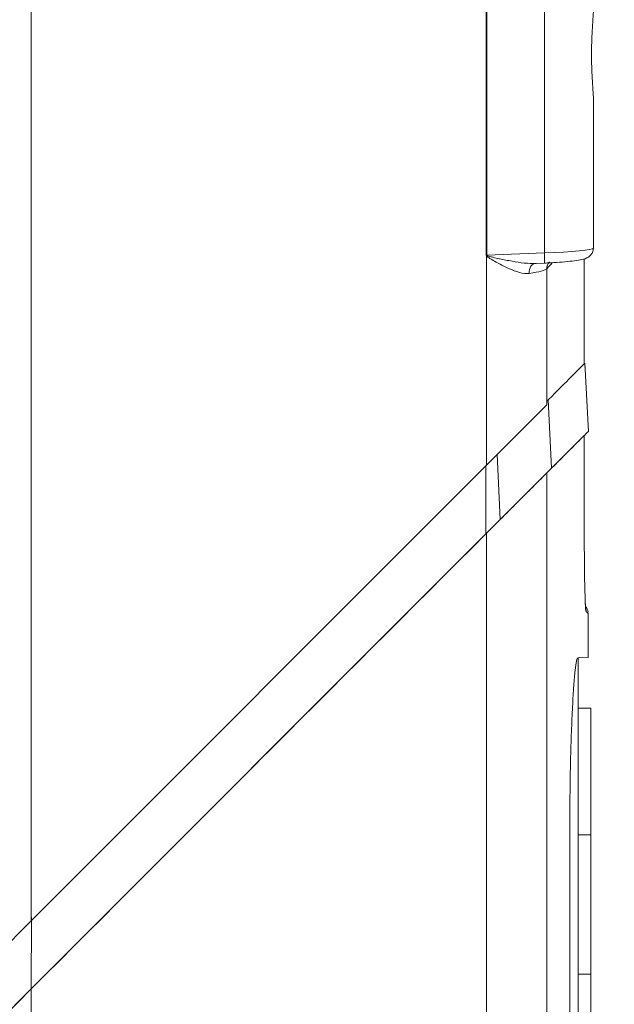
# Model space of a CAD drawing. Header units: millimetres. Extents: x 5 to 415, y 5 to 292.
# Tile 55 of 57: x 355 to 367, y 203 to 222. Entities that reach past the tile are written whole.
import ezdxf

# ---------------------------------------------------------------- set-up
doc = ezdxf.new("R2010")
doc.units = ezdxf.units.MM
doc.styles.add('SLDTEXTSTYLE1', font='TXT', dxfattribs={"width": 0.75})
doc.dimstyles.new('SLDDIMSTYLE2', dxfattribs={"dimtxt": 3.5, "dimasz": 3.556, "dimexe": 0, "dimexo": 0.0625, "dimgap": 0.875, "dimtad": 1, "dimdec": 1, "dimrnd": 1e-09, "dimzin": 12, "dimdsep": 46, "dimtxsty": 'SLDTEXTSTYLE1', "dimblk1": 'CLOSED', "dimblk2": 'CLOSED', "dimsah": 1, "dimcen": 0.09, "dimadec": 0, "dimazin": 3, "dimtfac": 1, "dimtofl": 0, "dimtmove": 0, "dimatfit": 3, "dimldrblk": 'CLOSED', "dimfxl": 1, "dimfrac": 2, "dimtolj": 1, "dimtzin": 12, "dimarcsym": 0})
doc.dimstyles.new('SLDDIMSTYLE3', dxfattribs={"dimtxt": 3.5, "dimasz": 3.556, "dimexe": 0, "dimexo": 0.0625, "dimgap": 0.875, "dimtad": 1, "dimdec": 1, "dimrnd": 1e-09, "dimzin": 12, "dimdsep": 46, "dimtxsty": 'SLDTEXTSTYLE1', "dimblk1": 'CLOSED', "dimblk2": 'CLOSED', "dimsah": 1, "dimcen": 0.09, "dimadec": 0, "dimazin": 3, "dimtfac": 1, "dimtdec": 1, "dimtofl": 0, "dimtmove": 0, "dimatfit": 3, "dimldrblk": 'CLOSED', "dimfxl": 1, "dimfrac": 2, "dimtolj": 1, "dimtzin": 12, "dimarcsym": 0})

# ---------------------------------------------------------------- blocks, each defined once
blk = doc.blocks.new('_CLOSED')
at = {"color": 0, "linetype": 'ByBlock', "lineweight": -2}
for p, q in [((-1, 0.166667), (0, 0)), ((-1, 0.166667), (-1, -0.166667)), ((0, 0), (-1, -0.166667)), ((0, 0), (-1, 0))]:
    blk.add_line(p, q, dxfattribs=at)
blk = doc.blocks.new('_D_11')
at = {"color": 7, "linetype": 'Continuous', "lineweight": 0}
for p, q in [((356.644, 256.598), (385.683, 256.598)), ((384.683, 178.249), (384.683, 256.598)), ((359.744, 178.249), (385.683, 178.249))]:
    blk.add_line(p, q, dxfattribs=at)
at = {"color": 7, "linetype": 'Continuous', "lineweight": 0, "xscale": 3.556, "yscale": 3.556}
for p, rotation in [((384.683, 256.598, 0.1), 90), ((384.683, 178.249, 0.1), 270)]:
    blk.add_blockref('_CLOSED', p, dxfattribs=dict(at, rotation=rotation))
at = {"color": 7, "linetype": 'Continuous', "lineweight": 0, "insert": (380.171, 215.036), "char_height": 3.5, "attachment_point": 1, "rotation": 90, "style": 'SLDTEXTSTYLE1'}
blk.add_mtext('78,3', dxfattribs=at)
blk = doc.blocks.new('_D_12')
at = {"color": 7, "linetype": 'Continuous', "lineweight": 0}
for p, q in [((356.644, 256.598), (378.173, 256.598)), ((377.173, 185.149), (377.173, 256.598)), ((364.794, 185.149), (378.173, 185.149))]:
    blk.add_line(p, q, dxfattribs=at)
at = {"color": 7, "linetype": 'Continuous', "lineweight": 0, "xscale": 3.556, "yscale": 3.556}
for p, rotation in [((377.173, 256.598, 0.1), 90), ((377.173, 185.149, 0.1), 270)]:
    blk.add_blockref('_CLOSED', p, dxfattribs=dict(at, rotation=rotation))
at = {"color": 7, "linetype": 'Continuous', "lineweight": 0, "insert": (372.661, 213.233), "char_height": 3.5, "attachment_point": 1, "rotation": 90, "style": 'SLDTEXTSTYLE1'}
blk.add_mtext('71,4', dxfattribs=at)

msp = doc.modelspace()

# ---------------------------------------------------------------- linework, layer by layer
at = {"color": 7, "linetype": 'Continuous', "lineweight": 15}
for p, q in [((355.644, 204.304), (355.644, 227.898)), ((364.628, 217.438), (364.628, 225.357)), ((364.638, 225.357), (364.638, 217.438)), ((365.778, 217.482), (365.778, 225.314)), ((366.744, 220.501), (366.744, 217.579)), ((364.633, 213.294), (364.633, 217.425)), ((364.638, 217.438), (365.778, 217.482)), ((365.594, 217.276), (365.571, 217.276)), ((365.574, 217.274), (365.779, 217.282)), ((366.564, 215.295), (366.564, 217.369)), ((365.823, 214.484), (365.823, 217.17)), ((366.574, 215.305), (366.645, 213.962)), ((366.564, 215.224), (366.562, 215.223)), ((365.828, 214.489), (365.823, 214.484)), ((365.854, 214.586), (365.919, 213.236)), ((365.823, 214.484), (364.633, 213.294)), ((365.823, 213.141), (366.564, 213.881)), ((366.564, 212.072), (366.564, 213.881)), ((366.564, 213.881), (366.564, 212.072)), ((364.633, 213.294), (355.644, 204.304)), ((365.823, 213.141), (364.633, 211.95)), ((365.823, 199.777), (365.823, 213.141)), ((366.564, 212.072), (366.564, 212.072)), ((355.644, 202.961), (364.633, 211.95)), ((364.633, 211.95), (364.633, 199.414)), ((366.644, 209.497), (366.644, 210.366)), ((366.441, 209.494), (366.644, 209.497)), ((366.444, 208.498), (366.444, 209.494)), ((366.444, 208.498), (366.694, 208.498)), ((366.694, 208.498), (366.694, 205.998)), ((366.28, 206.199), (366.28, 199.618)), ((366.694, 205.998), (366.444, 205.998)), ((366.694, 203.248), (366.694, 205.998)), ((355.644, 204.304), (346.654, 195.315)), ((355.647, 204.379), (355.644, 202.961)), ((366.444, 203.248), (366.694, 203.248)), ((366.694, 203.248), (366.694, 200.748)), ((346.654, 193.971), (355.644, 202.961)), ((355.644, 189.349), (355.644, 202.961))]:
    msp.add_line(p, q, dxfattribs=at)
at = {"color": 144, "linetype": 'Continuous', "lineweight": 0}
for p, q in [((364.628, 217.438), (364.638, 217.438)), ((366.444, 205.998), (366.444, 208.498)), ((366.444, 203.248), (366.444, 205.998)), ((366.444, 200.748), (366.444, 203.248))]:
    msp.add_line(p, q, dxfattribs=at)
at = {"color": 8, "linetype": 'Continuous', "lineweight": 15}
for p, q in [((366.564, 215.295), (366.564, 217.369)), ((364.905, 212.222), (364.844, 213.504)), ((364.62, 213.28), (364.622, 211.939)), ((366.644, 210.366), (366.6, 210.41))]:
    msp.add_line(p, q, dxfattribs=at)
at = {"color": 7, "linetype": 'Continuous', "lineweight": 15, "flags": 128}
msp.add_lwpolyline([(365.614, 217.276), (365.585, 217.274), (365.558, 217.263), (365.533, 217.245), (365.511, 217.22), (365.494, 217.19), (365.483, 217.155), (365.476, 217.117), (365.476, 217.077)], dxfattribs=at)
at = {"color": 144, "linetype": 'Continuous', "lineweight": 0}
msp.add_arc((367.105, 214.034), 4.197, 125.9408, 126.0919, dxfattribs=at)
at = {"color": 8, "linetype": 'Continuous', "lineweight": 15}
for centre, radius, start, end in [((364.428, 217.377), 1.354, 355.9505, 4.4144), ((366.021, 217.172), 0.198, 137.741, 180.4818), ((366.4, 210.41), 0.2, 359.9781, 14.1541)]:
    msp.add_arc(centre, radius, start, end, dxfattribs=at)
at = {"color": 7, "linetype": 'Continuous', "lineweight": 15}
msp.add_arc((366.444, 210.366), 0.2, 8.3233, 45, dxfattribs=at)
for centre, major_axis, ratio, start_param, end_param in [((365.744, 217.551), (1, 0.028), 0.069936, 4.745325, 6.281214), ((364.528, 217.129), (1.3, 0.053), 0.100782, 5.525149, 6.19495)]:
    msp.add_ellipse(centre, major_axis=major_axis, ratio=ratio, start_param=start_param, end_param=end_param, dxfattribs=at)
at = {"color": 8, "linetype": 'Continuous', "lineweight": 15}
msp.add_ellipse((134.644, 210.766), major_axis=(231.999, 8.202), ratio=0.087456, start_param=6.195977, end_param=6.201529, dxfattribs=at)
at = {"color": 7, "linetype": 'Continuous', "lineweight": 15}
for points, knots in [([(366.744, 222.295), (366.744, 222.168), (366.731, 222.022), (366.712, 221.715), (366.706, 221.558), (366.706, 221.238), (366.712, 221.08), (366.731, 220.775), (366.744, 220.627), (366.744, 220.501)], [0, 0, 0, 0, 0.25, 0.25, 0.5, 0.5, 0.75, 0.75, 1, 1, 1, 1]), ([(365.476, 217.077), (365.416, 217.068), (365.351, 217.078), (365.213, 217.116), (365.143, 217.145), (364.998, 217.21), (364.924, 217.248), (364.812, 217.308), (364.775, 217.329), (364.719, 217.362), (364.701, 217.372), (364.665, 217.396), (364.645, 217.407), (364.633, 217.425)], [0, 0, 0, 0, 0.25, 0.25, 0.5, 0.5, 0.75, 0.75, 0.875, 0.875, 0.9375, 0.9375, 1, 1, 1, 1]), ([(364.642, 217.432), (364.651, 217.426), (364.662, 217.423), (364.682, 217.417), (364.692, 217.414), (364.723, 217.406), (364.744, 217.401), (364.806, 217.386), (364.848, 217.377), (364.972, 217.35), (365.055, 217.333), (365.219, 217.304), (365.3, 217.291), (365.46, 217.274), (365.539, 217.27), (365.614, 217.276)], [0, 0, 0, 0, 0.03125, 0.03125, 0.0625, 0.0625, 0.125, 0.125, 0.25, 0.25, 0.5, 0.5, 0.75, 0.75, 1, 1, 1, 1]), ([(365.779, 217.282), (365.82, 217.284), (365.941, 217.289), (366.134, 217.302), (366.334, 217.321), (366.497, 217.347), (366.581, 217.363), (366.671, 217.414), (366.722, 217.477), (366.742, 217.535), (366.743, 217.57), (366.744, 217.579)], [0, 0, 0, 0, 0.087765, 0.25663, 0.427102, 0.601065, 0.79041, 0.865992, 0.92177, 0.979761, 1, 1, 1, 1]), ([(365.919, 213.236), (365.912, 213.23), (365.898, 213.215), (365.855, 213.172), (365.826, 213.143), (365.726, 213.043), (365.64, 212.957), (365.451, 212.768), (365.346, 212.663), (365.131, 212.449), (365.019, 212.336), (364.905, 212.222)], [0, 0, 0, 0, 0.125, 0.125, 0.25, 0.25, 0.5, 0.5, 0.75, 0.75, 1, 1, 1, 1]), ([(366.564, 212.072), (366.564, 211.876), (366.565, 211.482), (366.571, 210.968), (366.578, 210.762), (366.581, 210.674)], [0, 0, 0, 0, 0.362819, 0.728942, 1, 1, 1, 1]), ([(366.593, 210.459), (366.593, 210.458), (366.594, 210.454), (366.59, 210.48), (366.586, 210.538), (366.582, 210.628), (366.58, 210.674)], [0, 0, 0, 0, 0.017832, 0.262499, 0.619986, 1, 1, 1, 1]), ([(366.441, 209.494), (366.432, 209.493), (366.422, 209.472), (366.404, 209.388), (366.394, 209.325), (366.375, 209.16), (366.366, 209.059), (366.348, 208.82), (366.34, 208.681), (366.324, 208.377), (366.317, 208.212), (366.304, 207.852), (366.298, 207.66), (366.289, 207.264), (366.285, 207.057), (366.281, 206.632), (366.28, 206.416), (366.28, 206.199)], [0, 0, 0, 0, 0.125, 0.125, 0.25, 0.25, 0.375, 0.375, 0.5, 0.5, 0.625, 0.625, 0.75, 0.75, 0.875, 0.875, 1, 1, 1, 1])]:
    msp.add_open_spline(points, degree=3, knots=knots, dxfattribs=at)
at = {"color": 144, "linetype": 'Continuous', "lineweight": 0}
for points, knots in [([(364.633, 217.425), (364.632, 217.427), (364.63, 217.43), (364.63, 217.432), (364.629, 217.434), (364.628, 217.436), (364.628, 217.438)], [0, 0, 0, 0, 0.00000753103, 0.00000753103, 0.00000753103, 0.00001383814, 0.00001383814, 0.00001383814, 0.00001383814]), ([(364.638, 217.438), (364.638, 217.438), (364.638, 217.437), (364.638, 217.437), (364.638, 217.436), (364.638, 217.436), (364.639, 217.435), (364.639, 217.434), (364.64, 217.433), (364.641, 217.433), (364.641, 217.432), (364.642, 217.432), (364.642, 217.432)], [0, 0, 0, 0, 0.000001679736, 0.000001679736, 0.000001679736, 0.000003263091, 0.000003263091, 0.000003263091, 0.000006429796, 0.000006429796, 0.000006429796, 0.000007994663, 0.000007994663, 0.000007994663, 0.000007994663]), ([(365.823, 214.555), (365.829, 214.56), (365.847, 214.578), (365.851, 214.583), (365.854, 214.586)], [0, 0, 0, 0, 0.290788, 1, 1, 1, 1])]:
    msp.add_open_spline(points, degree=3, knots=knots, dxfattribs=at)
msp.add_open_spline([(366.574, 215.305), (366.457, 215.189), (366.217, 214.948), (365.854, 214.586)], degree=3, dxfattribs=at)
at = {"color": 7, "linetype": 'Continuous', "lineweight": 15}
for points in [[(366.645, 213.962), (366.528, 213.845), (366.285, 213.603), (365.919, 213.236)], [(364.622, 211.939), (361.631, 208.949), (358.638, 205.955), (355.644, 202.961)], [(355.644, 202.961), (352.649, 199.967), (349.656, 196.973), (346.666, 193.983)]]:
    msp.add_open_spline(points, degree=3, dxfattribs=at)
at = {"color": 8, "linetype": 'Continuous', "lineweight": 15}
msp.add_open_spline([(366.581, 210.674), (366.581, 210.658), (366.584, 210.539), (366.591, 210.448), (366.597, 210.422), (366.6, 210.41)], degree=3, knots=[0, 0, 0, 0, 0.077652, 0.556892, 1, 1, 1, 1], dxfattribs=at)

# ---------------------------------------------------------------- dimensions: what is measured, and where the dimension line sits
at = {"color": 7, "linetype": 'Continuous', "lineweight": 0}
for base, p1, dimstyle, picture, middle in [((384.683, 256.598), (358.744, 178.249), 'SLDDIMSTYLE3', '_D_11', (384.683, 219.561)), ((377.173, 256.598), (363.794, 185.149), 'SLDDIMSTYLE2', '_D_12', (377.173, 217.759))]:
    dim = msp.add_linear_dim(base=base, p1=p1, p2=(355.644, 256.598), angle=90, dimstyle=dimstyle, dxfattribs=at)
    dim.commit()
    dim.dimension.update_dxf_attribs({"geometry": picture, "text_midpoint": middle, "dimtype": 160})

doc.saveas('drawing.dxf')
